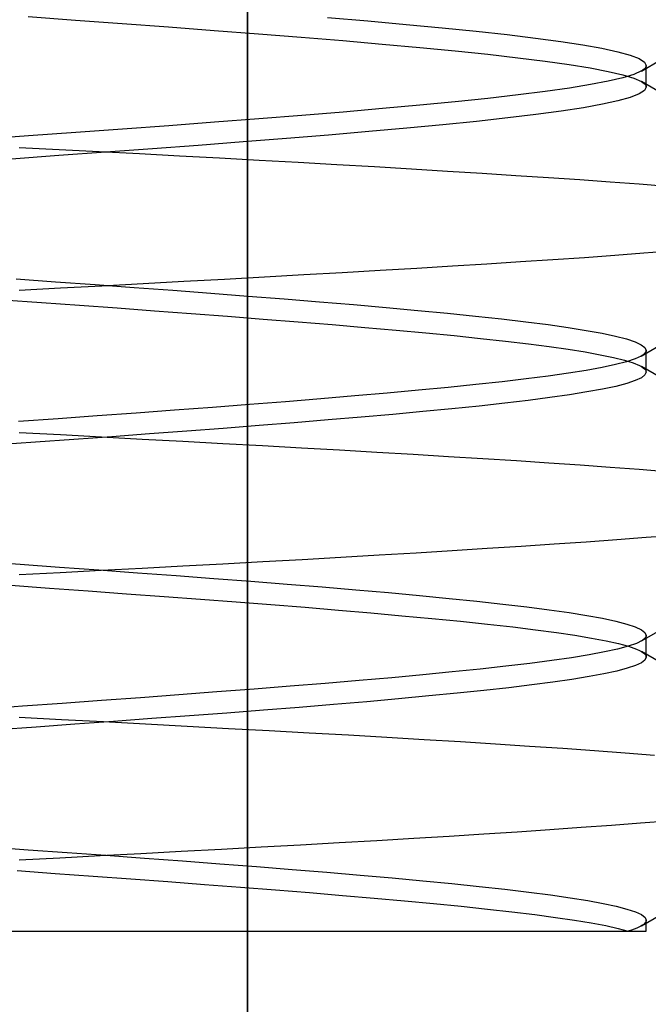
# Model space of a CAD drawing. Header units: millimetres. Extents: x 0 to 93, y -50 to 1.2.
# Tile 35 of 137: x 7.6 to 8.7, y -6.9 to -5.2. Entities that reach past the tile are written whole.
import ezdxf

# ---------------------------------------------------------------- set-up
doc = ezdxf.new("R2010")
doc.units = ezdxf.units.MM
doc.layers.add('MAIN-2', color=7, linetype='Continuous')

msp = doc.modelspace()

# ---------------------------------------------------------------- linework, layer by layer
at = {"layer": 'MAIN-2'}
for p, q in [((8.0005, -9), (8.0005, 0)), ((8.0005, 0), (8.0005, -9)), ((8.0005, -8), (8.0005, -0.8)), ((8.0005, -0.8), (8.0005, -8)), ((7.6157, -5.1952), (7.6986, -5.2012)), ((7.6157, -5.1952), (7.6986, -5.2012)), ((8.1409, -5.1968), (8.2116, -5.2028)), ((8.1409, -5.1968), (8.2116, -5.2028)), ((7.6986, -5.2012), (7.7809, -5.2073)), ((7.6986, -5.2012), (7.7809, -5.2073)), ((7.7809, -5.2073), (7.8621, -5.2133)), ((7.7809, -5.2073), (7.8621, -5.2133)), ((7.8621, -5.2133), (7.9418, -5.2193)), ((7.8621, -5.2133), (7.9418, -5.2193)), ((8.2116, -5.2028), (8.2788, -5.2088)), ((8.2116, -5.2028), (8.2788, -5.2088)), ((8.2788, -5.2088), (8.3422, -5.2148)), ((8.2788, -5.2088), (8.3422, -5.2148)), ((8.3422, -5.2148), (8.4014, -5.2208)), ((8.3422, -5.2148), (8.4014, -5.2208)), ((7.9418, -5.2193), (8.0195, -5.2253)), ((7.9418, -5.2193), (8.0195, -5.2253)), ((8.0195, -5.2253), (8.0949, -5.2313)), ((8.0195, -5.2253), (8.0949, -5.2313)), ((8.0949, -5.2313), (8.1675, -5.2373)), ((8.0949, -5.2313), (8.1675, -5.2373)), ((8.4014, -5.2208), (8.4559, -5.2268)), ((8.4014, -5.2208), (8.4559, -5.2268)), ((8.4559, -5.2268), (8.5055, -5.2328)), ((8.4559, -5.2268), (8.5055, -5.2328)), ((8.5055, -5.2328), (8.5499, -5.2388)), ((8.5055, -5.2328), (8.5499, -5.2388)), ((8.1675, -5.2373), (8.2369, -5.2433)), ((8.1675, -5.2373), (8.2369, -5.2433)), ((8.2369, -5.2433), (8.3027, -5.2493)), ((8.2369, -5.2433), (8.3027, -5.2493)), ((8.3027, -5.2493), (8.3646, -5.2553)), ((8.3027, -5.2493), (8.3646, -5.2553)), ((8.5499, -5.2388), (8.5888, -5.2448)), ((8.5499, -5.2388), (8.5888, -5.2448)), ((8.5888, -5.2448), (8.6222, -5.2508)), ((8.5888, -5.2448), (8.6222, -5.2508)), ((8.6222, -5.2508), (8.6499, -5.2568)), ((8.6222, -5.2508), (8.6499, -5.2568)), ((8.3646, -5.2553), (8.4221, -5.2613)), ((8.3646, -5.2553), (8.4221, -5.2613)), ((8.4221, -5.2613), (8.4748, -5.2673)), ((8.4221, -5.2613), (8.4748, -5.2673)), ((8.4748, -5.2673), (8.5225, -5.2733)), ((8.4748, -5.2673), (8.5225, -5.2733)), ((8.6499, -5.2568), (8.6717, -5.2628)), ((8.6499, -5.2568), (8.6717, -5.2628)), ((8.6717, -5.2628), (8.6874, -5.2688)), ((8.6717, -5.2628), (8.6874, -5.2688)), ((8.6874, -5.2688), (8.6969, -5.2749)), ((8.6874, -5.2688), (8.6969, -5.2749)), ((8.5225, -5.2733), (8.5648, -5.2793)), ((8.5225, -5.2733), (8.5648, -5.2793)), ((8.5648, -5.2793), (8.6018, -5.2853)), ((8.5648, -5.2793), (8.6018, -5.2853)), ((8.6018, -5.2853), (8.6331, -5.2913)), ((8.6018, -5.2853), (8.6331, -5.2913)), ((8.6915, -5.2907), (8.7251, -5.2711)), ((8.6915, -5.2907), (8.7251, -5.2711)), ((8.6978, -5.2857), (8.6961, -5.2874)), ((8.6978, -5.2857), (8.6961, -5.2874)), ((8.6969, -5.2749), (8.6999, -5.2809)), ((8.6969, -5.2749), (8.6999, -5.2809)), ((8.6989, -5.2841), (8.6978, -5.2857)), ((8.6989, -5.2841), (8.6978, -5.2857)), ((8.6997, -5.2825), (8.6989, -5.2841)), ((8.6997, -5.2825), (8.6989, -5.2841)), ((8.6999, -5.2809), (8.6997, -5.2825)), ((8.6999, -5.2809), (8.6997, -5.2825)), ((8.6999, -5.284), (8.6999, -5.2809)), ((8.6999, -5.284), (8.6999, -5.2809)), ((8.6999, -5.2871), (8.6999, -5.284)), ((8.6999, -5.2871), (8.6999, -5.284)), ((8.6331, -5.2913), (8.6586, -5.2973)), ((8.6331, -5.2913), (8.6586, -5.2973)), ((8.6586, -5.3026), (8.6333, -5.3086)), ((8.6586, -5.3026), (8.6333, -5.3086)), ((8.678, -5.2966), (8.6586, -5.3026)), ((8.678, -5.2966), (8.6586, -5.3026)), ((8.6586, -5.2973), (8.6782, -5.3033)), ((8.6586, -5.2973), (8.6782, -5.3033)), ((8.6914, -5.2906), (8.678, -5.2966)), ((8.6914, -5.2906), (8.678, -5.2966)), ((8.6782, -5.3033), (8.6916, -5.3093)), ((8.6782, -5.3033), (8.6916, -5.3093)), ((8.694, -5.289), (8.6914, -5.2906)), ((8.694, -5.289), (8.6914, -5.2906)), ((8.6961, -5.2874), (8.694, -5.289)), ((8.6961, -5.2874), (8.694, -5.289)), ((8.6999, -5.2903), (8.6999, -5.2871)), ((8.6999, -5.2903), (8.6999, -5.2871)), ((8.6999, -5.2935), (8.6999, -5.2903)), ((8.6999, -5.2935), (8.6999, -5.2903)), ((8.6999, -5.2967), (8.6999, -5.2935)), ((8.6999, -5.2967), (8.6999, -5.2935)), ((8.6999, -5.2999), (8.6999, -5.2967)), ((8.6999, -5.2999), (8.6999, -5.2967)), ((8.6999, -5.3031), (8.6999, -5.2999)), ((8.6999, -5.3031), (8.6999, -5.2999)), ((8.6999, -5.3062), (8.6999, -5.3031)), ((8.6999, -5.3062), (8.6999, -5.3031)), ((8.5653, -5.3206), (8.5228, -5.3266)), ((8.5653, -5.3206), (8.5228, -5.3266)), ((8.6021, -5.3146), (8.5653, -5.3206)), ((8.6021, -5.3146), (8.5653, -5.3206)), ((8.6333, -5.3086), (8.6021, -5.3146)), ((8.6333, -5.3086), (8.6021, -5.3146)), ((8.6916, -5.3093), (8.6941, -5.3109)), ((8.6916, -5.3093), (8.6941, -5.3109)), ((8.7252, -5.3288), (8.6917, -5.3093)), ((8.7252, -5.3288), (8.6917, -5.3093)), ((8.6941, -5.3109), (8.6962, -5.3125)), ((8.6941, -5.3109), (8.6962, -5.3125)), ((8.6962, -5.3125), (8.6979, -5.3142)), ((8.6962, -5.3125), (8.6979, -5.3142)), ((8.6999, -5.319), (8.6968, -5.325)), ((8.6999, -5.319), (8.6968, -5.325)), ((8.6979, -5.3142), (8.699, -5.3158)), ((8.6979, -5.3142), (8.699, -5.3158)), ((8.699, -5.3158), (8.6997, -5.3174)), ((8.699, -5.3158), (8.6997, -5.3174)), ((8.6997, -5.3174), (8.6999, -5.319)), ((8.6997, -5.3174), (8.6999, -5.319)), ((8.6999, -5.3094), (8.6999, -5.3062)), ((8.6999, -5.3094), (8.6999, -5.3062)), ((8.6999, -5.3126), (8.6999, -5.3094)), ((8.6999, -5.3126), (8.6999, -5.3094)), ((8.6999, -5.3158), (8.6999, -5.3126)), ((8.6999, -5.3158), (8.6999, -5.3126)), ((8.6999, -5.319), (8.6999, -5.3158)), ((8.6999, -5.319), (8.6999, -5.3158)), ((8.475, -5.3326), (8.4222, -5.3387)), ((8.475, -5.3326), (8.4222, -5.3387)), ((8.5228, -5.3266), (8.475, -5.3326)), ((8.5228, -5.3266), (8.475, -5.3326)), ((8.6719, -5.337), (8.6503, -5.343)), ((8.6719, -5.337), (8.6503, -5.343)), ((8.6874, -5.331), (8.6719, -5.337)), ((8.6874, -5.331), (8.6719, -5.337)), ((8.6968, -5.325), (8.6874, -5.331)), ((8.6968, -5.325), (8.6874, -5.331)), ((8.303, -5.3507), (8.2373, -5.3567)), ((8.303, -5.3507), (8.2373, -5.3567)), ((8.3647, -5.3447), (8.303, -5.3507)), ((8.3647, -5.3447), (8.303, -5.3507)), ((8.4222, -5.3387), (8.3647, -5.3447)), ((8.4222, -5.3387), (8.3647, -5.3447)), ((8.5897, -5.355), (8.5509, -5.361)), ((8.5897, -5.355), (8.5509, -5.361)), ((8.6229, -5.349), (8.5897, -5.355)), ((8.6229, -5.349), (8.5897, -5.355)), ((8.6503, -5.343), (8.6229, -5.349)), ((8.6503, -5.343), (8.6229, -5.349)), ((8.0955, -5.3687), (8.0202, -5.3747)), ((8.0955, -5.3687), (8.0202, -5.3747)), ((8.168, -5.3627), (8.0955, -5.3687)), ((8.168, -5.3627), (8.0955, -5.3687)), ((8.2373, -5.3567), (8.168, -5.3627)), ((8.2373, -5.3567), (8.168, -5.3627)), ((8.4569, -5.373), (8.4024, -5.379)), ((8.4569, -5.373), (8.4024, -5.379)), ((8.5065, -5.367), (8.4569, -5.373)), ((8.5065, -5.367), (8.4569, -5.373)), ((8.5509, -5.361), (8.5065, -5.367)), ((8.5509, -5.361), (8.5065, -5.367)), ((7.8626, -5.3867), (7.7814, -5.3927)), ((7.8626, -5.3867), (7.7814, -5.3927)), ((7.9424, -5.3807), (7.8626, -5.3867)), ((7.9424, -5.3807), (7.8626, -5.3867)), ((8.0202, -5.3747), (7.9424, -5.3807)), ((8.0202, -5.3747), (7.9424, -5.3807)), ((8.3433, -5.385), (8.2801, -5.391)), ((8.3433, -5.385), (8.2801, -5.391)), ((8.4024, -5.379), (8.3433, -5.385)), ((8.4024, -5.379), (8.3433, -5.385)), ((7.6162, -5.4047), (7.5333, -5.4107)), ((7.6162, -5.4047), (7.5333, -5.4107)), ((7.6991, -5.3987), (7.6162, -5.4047)), ((7.6991, -5.3987), (7.6162, -5.4047)), ((7.7814, -5.3927), (7.6991, -5.3987)), ((7.7814, -5.3927), (7.6991, -5.3987)), ((8.1426, -5.403), (8.0691, -5.4091)), ((8.1426, -5.403), (8.0691, -5.4091)), ((8.2131, -5.397), (8.1426, -5.403)), ((8.2131, -5.397), (8.1426, -5.403)), ((8.2801, -5.391), (8.2131, -5.397)), ((8.2801, -5.391), (8.2131, -5.397)), ((7.9142, -5.4211), (7.8339, -5.4271)), ((7.9142, -5.4211), (7.8339, -5.4271)), ((7.9928, -5.4151), (7.9142, -5.4211)), ((7.9928, -5.4151), (7.9142, -5.4211)), ((8.0691, -5.4091), (7.9928, -5.4151)), ((8.0691, -5.4091), (7.9928, -5.4151)), ((7.6696, -5.4391), (7.5866, -5.4451)), ((7.6696, -5.4391), (7.5866, -5.4451)), ((7.6701, -5.4288), (7.6, -5.4252)), ((7.6701, -5.4288), (7.6, -5.4252)), ((7.7522, -5.4331), (7.6696, -5.4391)), ((7.7522, -5.4331), (7.6696, -5.4391)), ((7.7404, -5.4325), (7.6701, -5.4288)), ((7.7404, -5.4325), (7.6701, -5.4288)), ((7.8108, -5.4362), (7.7404, -5.4325)), ((7.8108, -5.4362), (7.7404, -5.4325)), ((7.8339, -5.4271), (7.7522, -5.4331)), ((7.8339, -5.4271), (7.7522, -5.4331)), ((7.8811, -5.4399), (7.8108, -5.4362)), ((7.8811, -5.4399), (7.8108, -5.4362)), ((7.9512, -5.4437), (7.8811, -5.4399)), ((7.9512, -5.4437), (7.8811, -5.4399)), ((8.0208, -5.4475), (7.9512, -5.4437)), ((8.0208, -5.4475), (7.9512, -5.4437)), ((8.0895, -5.4513), (8.0208, -5.4475)), ((8.0895, -5.4513), (8.0208, -5.4475)), ((8.1572, -5.4552), (8.0895, -5.4513)), ((8.1572, -5.4552), (8.0895, -5.4513)), ((8.2235, -5.4591), (8.1572, -5.4552)), ((8.2235, -5.4591), (8.1572, -5.4552)), ((8.2882, -5.463), (8.2235, -5.4591)), ((8.2882, -5.463), (8.2235, -5.4591)), ((8.3511, -5.4669), (8.2882, -5.463)), ((8.3511, -5.4669), (8.2882, -5.463)), ((8.4121, -5.4707), (8.3511, -5.4669)), ((8.4121, -5.4707), (8.3511, -5.4669)), ((8.4712, -5.4745), (8.4121, -5.4707)), ((8.4712, -5.4745), (8.4121, -5.4707)), ((8.5283, -5.4782), (8.4712, -5.4745)), ((8.5283, -5.4782), (8.4712, -5.4745)), ((8.5835, -5.4819), (8.5283, -5.4782)), ((8.5835, -5.4819), (8.5283, -5.4782)), ((8.6366, -5.4857), (8.5835, -5.4819)), ((8.6366, -5.4857), (8.5835, -5.4819)), ((8.6874, -5.4894), (8.6366, -5.4857)), ((8.6874, -5.4894), (8.6366, -5.4857)), ((8.7359, -5.4932), (8.6874, -5.4894)), ((8.7359, -5.4932), (8.6874, -5.4894)), ((8.5914, -5.6177), (8.6446, -5.6138)), ((8.5914, -5.6177), (8.6446, -5.6138)), ((8.6446, -5.6138), (8.6955, -5.6099)), ((8.6446, -5.6138), (8.6955, -5.6099)), ((8.6955, -5.6099), (8.744, -5.606)), ((8.6955, -5.6099), (8.744, -5.606)), ((8.3598, -5.6326), (8.4204, -5.6289)), ((8.3598, -5.6326), (8.4204, -5.6289)), ((8.4204, -5.6289), (8.4791, -5.6252)), ((8.4204, -5.6289), (8.4791, -5.6252)), ((8.4791, -5.6252), (8.5361, -5.6215)), ((8.4791, -5.6252), (8.5361, -5.6215)), ((8.5361, -5.6215), (8.5914, -5.6177)), ((8.5361, -5.6215), (8.5914, -5.6177)), ((8.0301, -5.6518), (8.0991, -5.6479)), ((8.0301, -5.6518), (8.0991, -5.6479)), ((8.0991, -5.6479), (8.1668, -5.644)), ((8.0991, -5.6479), (8.1668, -5.644)), ((8.1668, -5.644), (8.2329, -5.6402)), ((8.1668, -5.644), (8.2329, -5.6402)), ((8.2329, -5.6402), (8.2973, -5.6364)), ((8.2329, -5.6402), (8.2973, -5.6364)), ((8.2973, -5.6364), (8.3598, -5.6326)), ((8.2973, -5.6364), (8.3598, -5.6326)), ((7.5947, -5.6555), (7.664, -5.6605)), ((7.5947, -5.6555), (7.664, -5.6605)), ((7.664, -5.6605), (7.7331, -5.6655)), ((7.664, -5.6605), (7.7331, -5.6655)), ((7.7331, -5.6655), (7.8016, -5.6705)), ((7.7331, -5.6655), (7.8016, -5.6705)), ((7.7451, -5.6674), (7.8173, -5.6636)), ((7.7451, -5.6674), (7.8173, -5.6636)), ((7.8173, -5.6636), (7.8889, -5.6597)), ((7.8173, -5.6636), (7.8889, -5.6597)), ((7.8889, -5.6597), (7.96, -5.6557)), ((7.8889, -5.6597), (7.96, -5.6557)), ((7.96, -5.6557), (8.0301, -5.6518)), ((7.96, -5.6557), (8.0301, -5.6518)), ((7.6, -5.6751), (7.6727, -5.6713)), ((7.6, -5.6751), (7.6727, -5.6713)), ((7.6727, -5.6713), (7.7451, -5.6674)), ((7.6727, -5.6713), (7.7451, -5.6674)), ((7.8016, -5.6705), (7.8693, -5.6755)), ((7.8016, -5.6705), (7.8693, -5.6755)), ((7.8693, -5.6755), (7.9359, -5.6806)), ((7.8693, -5.6755), (7.9359, -5.6806)), ((7.9359, -5.6806), (8.0012, -5.6856)), ((7.9359, -5.6806), (8.0012, -5.6856)), ((7.572, -5.692), (7.639, -5.6969)), ((7.572, -5.692), (7.639, -5.6969)), ((7.639, -5.6969), (7.7057, -5.7017)), ((7.639, -5.6969), (7.7057, -5.7017)), ((8.0012, -5.6856), (8.0649, -5.6906)), ((8.0012, -5.6856), (8.0649, -5.6906)), ((8.0649, -5.6906), (8.1268, -5.6956)), ((8.0649, -5.6906), (8.1268, -5.6956)), ((8.1268, -5.6956), (8.1866, -5.7006)), ((8.1268, -5.6956), (8.1866, -5.7006)), ((8.1866, -5.7006), (8.244, -5.7056)), ((8.1866, -5.7006), (8.244, -5.7056)), ((7.7057, -5.7017), (7.7718, -5.7065)), ((7.7057, -5.7017), (7.7718, -5.7065)), ((7.7718, -5.7065), (7.8372, -5.7113)), ((7.7718, -5.7065), (7.8372, -5.7113)), ((7.8372, -5.7113), (7.9018, -5.7162)), ((7.8372, -5.7113), (7.9018, -5.7162)), ((7.9018, -5.7162), (7.9654, -5.721)), ((7.9018, -5.7162), (7.9654, -5.721)), ((8.244, -5.7056), (8.299, -5.7107)), ((8.244, -5.7056), (8.299, -5.7107)), ((8.299, -5.7107), (8.3511, -5.7157)), ((8.299, -5.7107), (8.3511, -5.7157)), ((8.3511, -5.7157), (8.4002, -5.7207)), ((8.3511, -5.7157), (8.4002, -5.7207)), ((7.9654, -5.721), (8.0281, -5.7259)), ((7.9654, -5.721), (8.0281, -5.7259)), ((8.0281, -5.7259), (8.0895, -5.7308)), ((8.0281, -5.7259), (8.0895, -5.7308)), ((8.0895, -5.7308), (8.1492, -5.7356)), ((8.0895, -5.7308), (8.1492, -5.7356)), ((8.1492, -5.7356), (8.2065, -5.7405)), ((8.1492, -5.7356), (8.2065, -5.7405)), ((8.4002, -5.7207), (8.4461, -5.7257)), ((8.4002, -5.7207), (8.4461, -5.7257)), ((8.4461, -5.7257), (8.4886, -5.7307)), ((8.4461, -5.7257), (8.4886, -5.7307)), ((8.4886, -5.7307), (8.5277, -5.7357)), ((8.4886, -5.7307), (8.5277, -5.7357)), ((8.5277, -5.7357), (8.563, -5.7408)), ((8.5277, -5.7357), (8.563, -5.7408)), ((8.2065, -5.7405), (8.2612, -5.7453)), ((8.2065, -5.7405), (8.2612, -5.7453)), ((8.2612, -5.7453), (8.3133, -5.7502)), ((8.2612, -5.7453), (8.3133, -5.7502)), ((8.3133, -5.7502), (8.3628, -5.755)), ((8.3133, -5.7502), (8.3628, -5.755)), ((8.563, -5.7408), (8.5946, -5.7458)), ((8.563, -5.7408), (8.5946, -5.7458)), ((8.5946, -5.7458), (8.6223, -5.7508)), ((8.5946, -5.7458), (8.6223, -5.7508)), ((8.6223, -5.7508), (8.6459, -5.7558)), ((8.6223, -5.7508), (8.6459, -5.7558)), ((8.3628, -5.755), (8.4094, -5.7599)), ((8.3628, -5.755), (8.4094, -5.7599)), ((8.4094, -5.7599), (8.4529, -5.7647)), ((8.4094, -5.7599), (8.4529, -5.7647)), ((8.4529, -5.7647), (8.4931, -5.7695)), ((8.4529, -5.7647), (8.4931, -5.7695)), ((8.4931, -5.7695), (8.5297, -5.7742)), ((8.4931, -5.7695), (8.5297, -5.7742)), ((8.6459, -5.7558), (8.6653, -5.7608)), ((8.6459, -5.7558), (8.6653, -5.7608)), ((8.6653, -5.7608), (8.6804, -5.7658)), ((8.6653, -5.7608), (8.6804, -5.7658)), ((8.6804, -5.7658), (8.6912, -5.7709)), ((8.6804, -5.7658), (8.6912, -5.7709)), ((8.5297, -5.7742), (8.5628, -5.7789)), ((8.5297, -5.7742), (8.5628, -5.7789)), ((8.5628, -5.7789), (8.5927, -5.7836)), ((8.5628, -5.7789), (8.5927, -5.7836)), ((8.5927, -5.7836), (8.6193, -5.7884)), ((8.5927, -5.7836), (8.6193, -5.7884)), ((8.6912, -5.7709), (8.6976, -5.7759)), ((8.6912, -5.7709), (8.6976, -5.7759)), ((8.6912, -5.7909), (8.7247, -5.7714)), ((8.6912, -5.7909), (8.7247, -5.7714)), ((8.6959, -5.7876), (8.6938, -5.7893)), ((8.6959, -5.7876), (8.6938, -5.7893)), ((8.6976, -5.7859), (8.6959, -5.7876)), ((8.6976, -5.7859), (8.6959, -5.7876)), ((8.6976, -5.7759), (8.6998, -5.7809)), ((8.6976, -5.7759), (8.6998, -5.7809)), ((8.6988, -5.7842), (8.6976, -5.7859)), ((8.6988, -5.7842), (8.6976, -5.7859)), ((8.6995, -5.7826), (8.6988, -5.7842)), ((8.6995, -5.7826), (8.6988, -5.7842)), ((8.6998, -5.7809), (8.6995, -5.7826)), ((8.6998, -5.7809), (8.6995, -5.7826)), ((8.6998, -5.7841), (8.6998, -5.7809)), ((8.6998, -5.7841), (8.6998, -5.7809)), ((8.6998, -5.7873), (8.6998, -5.7841)), ((8.6998, -5.7873), (8.6998, -5.7841)), ((8.6998, -5.7905), (8.6998, -5.7873)), ((8.6998, -5.7905), (8.6998, -5.7873)), ((8.6193, -5.7884), (8.6423, -5.7932)), ((8.6193, -5.7884), (8.6423, -5.7932)), ((8.6423, -5.7932), (8.6616, -5.798)), ((8.6423, -5.7932), (8.6616, -5.798)), ((8.6652, -5.8009), (8.6458, -5.8059)), ((8.6652, -5.8009), (8.6458, -5.8059)), ((8.6616, -5.798), (8.6769, -5.8027)), ((8.6616, -5.798), (8.6769, -5.8027)), ((8.6803, -5.7959), (8.6652, -5.8009)), ((8.6803, -5.7959), (8.6652, -5.8009)), ((8.6769, -5.8027), (8.6882, -5.8075)), ((8.6769, -5.8027), (8.6882, -5.8075)), ((8.6911, -5.7909), (8.6803, -5.7959)), ((8.6911, -5.7909), (8.6803, -5.7959)), ((8.6938, -5.7893), (8.6911, -5.7909)), ((8.6938, -5.7893), (8.6911, -5.7909)), ((8.6998, -5.7936), (8.6998, -5.7905)), ((8.6998, -5.7936), (8.6998, -5.7905)), ((8.6998, -5.7968), (8.6998, -5.7936)), ((8.6998, -5.7968), (8.6998, -5.7936)), ((8.6998, -5.8), (8.6998, -5.7968)), ((8.6998, -5.8), (8.6998, -5.7968)), ((8.6998, -5.8032), (8.6998, -5.8)), ((8.6998, -5.8032), (8.6998, -5.8)), ((8.6998, -5.8064), (8.6998, -5.8032)), ((8.6998, -5.8064), (8.6998, -5.8032)), ((8.5633, -5.8209), (8.5281, -5.8259)), ((8.5633, -5.8209), (8.5281, -5.8259)), ((8.5947, -5.8159), (8.5633, -5.8209)), ((8.5947, -5.8159), (8.5633, -5.8209)), ((8.6223, -5.8109), (8.5947, -5.8159)), ((8.6223, -5.8109), (8.5947, -5.8159)), ((8.6458, -5.8059), (8.6223, -5.8109)), ((8.6458, -5.8059), (8.6223, -5.8109)), ((8.6882, -5.8075), (8.6917, -5.8094)), ((8.6882, -5.8075), (8.6917, -5.8094)), ((8.7249, -5.8287), (8.6914, -5.8092)), ((8.7249, -5.8287), (8.6914, -5.8092)), ((8.6917, -5.8094), (8.6946, -5.8113)), ((8.6917, -5.8094), (8.6946, -5.8113)), ((8.6946, -5.8113), (8.6968, -5.8132)), ((8.6946, -5.8113), (8.6968, -5.8132)), ((8.6968, -5.8132), (8.6984, -5.8151)), ((8.6968, -5.8132), (8.6984, -5.8151)), ((8.6997, -5.819), (8.6977, -5.824)), ((8.6997, -5.819), (8.6977, -5.824)), ((8.6984, -5.8151), (8.6994, -5.8171)), ((8.6984, -5.8151), (8.6994, -5.8171)), ((8.6994, -5.8171), (8.6997, -5.819)), ((8.6994, -5.8171), (8.6997, -5.819)), ((8.6998, -5.8096), (8.6998, -5.8064)), ((8.6998, -5.8096), (8.6998, -5.8064)), ((8.6998, -5.8127), (8.6998, -5.8096)), ((8.6998, -5.8127), (8.6998, -5.8096)), ((8.6998, -5.8159), (8.6998, -5.8127)), ((8.6998, -5.8159), (8.6998, -5.8127)), ((8.6998, -5.8191), (8.6998, -5.8159)), ((8.6998, -5.8191), (8.6998, -5.8159)), ((8.4469, -5.8359), (8.4012, -5.8409)), ((8.4469, -5.8359), (8.4012, -5.8409)), ((8.4893, -5.8309), (8.4469, -5.8359)), ((8.4893, -5.8309), (8.4469, -5.8359)), ((8.5281, -5.8259), (8.4893, -5.8309)), ((8.5281, -5.8259), (8.4893, -5.8309)), ((8.6657, -5.839), (8.6465, -5.844)), ((8.6657, -5.839), (8.6465, -5.844)), ((8.6807, -5.834), (8.6657, -5.839)), ((8.6807, -5.834), (8.6657, -5.839)), ((8.6913, -5.8289), (8.6807, -5.834)), ((8.6913, -5.8289), (8.6807, -5.834)), ((8.6977, -5.824), (8.6913, -5.8289)), ((8.6977, -5.824), (8.6913, -5.8289)), ((8.2457, -5.8559), (8.1885, -5.8609)), ((8.2457, -5.8559), (8.1885, -5.8609)), ((8.3004, -5.8509), (8.2457, -5.8559)), ((8.3004, -5.8509), (8.2457, -5.8559)), ((8.3523, -5.8459), (8.3004, -5.8509)), ((8.3523, -5.8459), (8.3004, -5.8509)), ((8.4012, -5.8409), (8.3523, -5.8459)), ((8.4012, -5.8409), (8.3523, -5.8459)), ((8.5958, -5.8539), (8.565, -5.8588)), ((8.5958, -5.8539), (8.565, -5.8588)), ((8.623, -5.849), (8.5958, -5.8539)), ((8.623, -5.849), (8.5958, -5.8539)), ((8.6465, -5.844), (8.623, -5.849)), ((8.6465, -5.844), (8.623, -5.849)), ((8.0674, -5.8709), (8.004, -5.8759)), ((8.0674, -5.8709), (8.004, -5.8759)), ((8.129, -5.8659), (8.0674, -5.8709)), ((8.129, -5.8659), (8.0674, -5.8709)), ((8.1885, -5.8609), (8.129, -5.8659)), ((8.1885, -5.8609), (8.129, -5.8659)), ((8.4516, -5.8736), (8.4067, -5.8786)), ((8.4516, -5.8736), (8.4067, -5.8786)), ((8.4929, -5.8686), (8.4516, -5.8736)), ((8.4929, -5.8686), (8.4516, -5.8736)), ((8.5307, -5.8637), (8.4929, -5.8686)), ((8.5307, -5.8637), (8.4929, -5.8686)), ((8.565, -5.8588), (8.5307, -5.8637)), ((8.565, -5.8588), (8.5307, -5.8637)), ((7.8052, -5.8909), (7.737, -5.8959)), ((7.8052, -5.8909), (7.737, -5.8959)), ((7.8727, -5.8859), (7.8052, -5.8909)), ((7.8727, -5.8859), (7.8052, -5.8909)), ((7.9391, -5.8809), (7.8727, -5.8859)), ((7.9391, -5.8809), (7.8727, -5.8859)), ((8.004, -5.8759), (7.9391, -5.8809)), ((8.004, -5.8759), (7.9391, -5.8809)), ((8.3082, -5.8884), (8.2552, -5.8933)), ((8.3082, -5.8884), (8.2552, -5.8933)), ((8.3588, -5.8835), (8.3082, -5.8884)), ((8.3588, -5.8835), (8.3082, -5.8884)), ((8.4067, -5.8786), (8.3588, -5.8835)), ((8.4067, -5.8786), (8.3588, -5.8835)), ((7.6682, -5.9009), (7.5991, -5.9059)), ((7.6682, -5.9009), (7.5991, -5.9059)), ((7.737, -5.8959), (7.6682, -5.9009)), ((7.737, -5.8959), (7.6682, -5.9009)), ((8.0824, -5.9079), (8.021, -5.9128)), ((8.0824, -5.9079), (8.021, -5.9128)), ((8.1422, -5.903), (8.0824, -5.9079)), ((8.1422, -5.903), (8.0824, -5.9079)), ((8.1998, -5.8981), (8.1422, -5.903)), ((8.1998, -5.8981), (8.1422, -5.903)), ((8.2552, -5.8933), (8.1998, -5.8981)), ((8.2552, -5.8933), (8.1998, -5.8981)), ((7.6, -5.9249), (7.6722, -5.9287)), ((7.6, -5.9249), (7.6722, -5.9287)), ((7.8939, -5.9226), (7.8288, -5.9274)), ((7.8939, -5.9226), (7.8288, -5.9274)), ((7.958, -5.9177), (7.8939, -5.9226)), ((7.958, -5.9177), (7.8939, -5.9226)), ((8.021, -5.9128), (7.958, -5.9177)), ((8.021, -5.9128), (7.958, -5.9177)), ((7.6287, -5.9419), (7.5611, -5.9468)), ((7.6287, -5.9419), (7.5611, -5.9468)), ((7.696, -5.9371), (7.6287, -5.9419)), ((7.696, -5.9371), (7.6287, -5.9419)), ((7.6722, -5.9287), (7.7442, -5.9325)), ((7.6722, -5.9287), (7.7442, -5.9325)), ((7.7628, -5.9323), (7.696, -5.9371)), ((7.7628, -5.9323), (7.696, -5.9371)), ((7.7442, -5.9325), (7.8158, -5.9364)), ((7.7442, -5.9325), (7.8158, -5.9364)), ((7.8288, -5.9274), (7.7628, -5.9323)), ((7.8288, -5.9274), (7.7628, -5.9323)), ((7.8158, -5.9364), (7.887, -5.9402)), ((7.8158, -5.9364), (7.887, -5.9402)), ((7.887, -5.9402), (7.9574, -5.9441)), ((7.887, -5.9402), (7.9574, -5.9441)), ((7.9574, -5.9441), (8.0269, -5.948)), ((7.9574, -5.9441), (8.0269, -5.948)), ((8.0269, -5.948), (8.0951, -5.9518)), ((8.0269, -5.948), (8.0951, -5.9518)), ((8.0951, -5.9518), (8.162, -5.9556)), ((8.0951, -5.9518), (8.162, -5.9556)), ((8.162, -5.9556), (8.2273, -5.9594)), ((8.162, -5.9556), (8.2273, -5.9594)), ((8.2273, -5.9594), (8.2911, -5.9632)), ((8.2273, -5.9594), (8.2911, -5.9632)), ((8.2911, -5.9632), (8.3532, -5.9669)), ((8.2911, -5.9632), (8.3532, -5.9669)), ((8.3532, -5.9669), (8.4135, -5.9706)), ((8.3532, -5.9669), (8.4135, -5.9706)), ((8.4135, -5.9706), (8.4721, -5.9743)), ((8.4135, -5.9706), (8.4721, -5.9743)), ((8.4721, -5.9743), (8.5289, -5.978)), ((8.4721, -5.9743), (8.5289, -5.978)), ((8.5289, -5.978), (8.5838, -5.9818)), ((8.5289, -5.978), (8.5838, -5.9818)), ((8.5838, -5.9818), (8.6367, -5.9856)), ((8.5838, -5.9818), (8.6367, -5.9856)), ((8.6367, -5.9856), (8.6874, -5.9895)), ((8.6367, -5.9856), (8.6874, -5.9895)), ((8.6874, -5.9895), (8.7357, -5.9934)), ((8.6874, -5.9895), (8.7357, -5.9934)), ((8.6481, -6.1134), (8.5944, -6.1173)), ((8.6481, -6.1134), (8.5944, -6.1173)), ((8.6996, -6.1095), (8.6481, -6.1134)), ((8.6996, -6.1095), (8.6481, -6.1134)), ((8.7486, -6.1056), (8.6996, -6.1095)), ((8.7486, -6.1056), (8.6996, -6.1095)), ((8.3596, -6.1326), (8.2963, -6.1365)), ((8.3596, -6.1326), (8.2963, -6.1365)), ((8.4211, -6.1288), (8.3596, -6.1326)), ((8.4211, -6.1288), (8.3596, -6.1326)), ((8.4807, -6.125), (8.4211, -6.1288)), ((8.4807, -6.125), (8.4211, -6.1288)), ((8.5385, -6.1212), (8.4807, -6.125)), ((8.5385, -6.1212), (8.4807, -6.125)), ((8.5944, -6.1173), (8.5385, -6.1212)), ((8.5944, -6.1173), (8.5385, -6.1212)), ((8.0964, -6.1482), (8.0274, -6.1521)), ((8.0964, -6.1482), (8.0274, -6.1521)), ((8.1644, -6.1443), (8.0964, -6.1482)), ((8.1644, -6.1443), (8.0964, -6.1482)), ((8.2312, -6.1404), (8.1644, -6.1443)), ((8.2312, -6.1404), (8.1644, -6.1443)), ((8.2963, -6.1365), (8.2312, -6.1404)), ((8.2963, -6.1365), (8.2312, -6.1404)), ((7.5328, -6.151), (7.6018, -6.156)), ((7.5328, -6.151), (7.6018, -6.156)), ((7.6018, -6.156), (7.6709, -6.161)), ((7.6018, -6.156), (7.6709, -6.161)), ((7.6709, -6.161), (7.7396, -6.166)), ((7.6709, -6.161), (7.7396, -6.166)), ((7.7439, -6.1673), (7.672, -6.1711)), ((7.7439, -6.1673), (7.672, -6.1711)), ((7.7396, -6.166), (7.8078, -6.171)), ((7.7396, -6.166), (7.8078, -6.171)), ((7.8156, -6.1635), (7.7439, -6.1673)), ((7.8156, -6.1635), (7.7439, -6.1673)), ((7.8868, -6.1597), (7.8156, -6.1635)), ((7.8868, -6.1597), (7.8156, -6.1635)), ((7.9575, -6.1559), (7.8868, -6.1597)), ((7.9575, -6.1559), (7.8868, -6.1597)), ((8.0274, -6.1521), (7.9575, -6.1559)), ((8.0274, -6.1521), (7.9575, -6.1559)), ((7.672, -6.1711), (7.6, -6.1748)), ((7.672, -6.1711), (7.6, -6.1748)), ((7.8078, -6.171), (7.8752, -6.176)), ((7.8078, -6.171), (7.8752, -6.176)), ((7.8752, -6.176), (7.9414, -6.181)), ((7.8752, -6.176), (7.9414, -6.181)), ((7.9414, -6.181), (8.0064, -6.186)), ((7.9414, -6.181), (8.0064, -6.186)), ((7.5853, -6.1929), (7.6533, -6.1979)), ((7.5853, -6.1929), (7.6533, -6.1979)), ((7.6533, -6.1979), (7.7213, -6.2029)), ((7.6533, -6.1979), (7.7213, -6.2029)), ((8.0064, -6.186), (8.0698, -6.191)), ((8.0064, -6.186), (8.0698, -6.191)), ((8.0698, -6.191), (8.1313, -6.196)), ((8.0698, -6.191), (8.1313, -6.196)), ((8.1313, -6.196), (8.1907, -6.201)), ((8.1313, -6.196), (8.1907, -6.201)), ((8.1907, -6.201), (8.2478, -6.206)), ((8.1907, -6.201), (8.2478, -6.206)), ((7.7213, -6.2029), (7.7885, -6.2078)), ((7.7213, -6.2029), (7.7885, -6.2078)), ((7.7885, -6.2078), (7.8543, -6.2127)), ((7.7885, -6.2078), (7.8543, -6.2127)), ((7.8543, -6.2127), (7.9183, -6.2174)), ((7.8543, -6.2127), (7.9183, -6.2174)), ((7.9183, -6.2174), (7.9806, -6.2221)), ((7.9183, -6.2174), (7.9806, -6.2221)), ((8.2478, -6.206), (8.3023, -6.211)), ((8.2478, -6.206), (8.3023, -6.211)), ((8.3023, -6.211), (8.354, -6.216)), ((8.3023, -6.211), (8.354, -6.216)), ((8.354, -6.216), (8.4028, -6.221)), ((8.354, -6.216), (8.4028, -6.221)), ((7.9806, -6.2221), (8.0417, -6.2269)), ((7.9806, -6.2221), (8.0417, -6.2269)), ((8.0417, -6.2269), (8.1015, -6.2317)), ((8.0417, -6.2269), (8.1015, -6.2317)), ((8.1015, -6.2317), (8.1599, -6.2365)), ((8.1015, -6.2317), (8.1599, -6.2365)), ((8.1599, -6.2365), (8.2166, -6.2414)), ((8.1599, -6.2365), (8.2166, -6.2414)), ((8.4028, -6.221), (8.4483, -6.226)), ((8.4028, -6.221), (8.4483, -6.226)), ((8.4483, -6.226), (8.4906, -6.231)), ((8.4483, -6.226), (8.4906, -6.231)), ((8.4906, -6.231), (8.5294, -6.236)), ((8.4906, -6.231), (8.5294, -6.236)), ((8.5294, -6.236), (8.5645, -6.241)), ((8.5294, -6.236), (8.5645, -6.241)), ((8.2166, -6.2414), (8.2714, -6.2464)), ((8.2166, -6.2414), (8.2714, -6.2464)), ((8.2714, -6.2464), (8.3241, -6.2513)), ((8.2714, -6.2464), (8.3241, -6.2513)), ((8.3241, -6.2513), (8.3742, -6.2562)), ((8.3241, -6.2513), (8.3742, -6.2562)), ((8.5645, -6.241), (8.5959, -6.246)), ((8.5645, -6.241), (8.5959, -6.246)), ((8.5959, -6.246), (8.6232, -6.251)), ((8.5959, -6.246), (8.6232, -6.251)), ((8.6232, -6.251), (8.6465, -6.256)), ((8.6232, -6.251), (8.6465, -6.256)), ((8.3742, -6.2562), (8.4215, -6.2611)), ((8.3742, -6.2562), (8.4215, -6.2611)), ((8.4215, -6.2611), (8.4656, -6.2661)), ((8.4215, -6.2611), (8.4656, -6.2661)), ((8.4656, -6.2661), (8.5059, -6.271)), ((8.4656, -6.2661), (8.5059, -6.271)), ((8.5059, -6.271), (8.5424, -6.2759)), ((8.5059, -6.271), (8.5424, -6.2759)), ((8.6465, -6.256), (8.6656, -6.261)), ((8.6465, -6.256), (8.6656, -6.261)), ((8.6656, -6.261), (8.6806, -6.266)), ((8.6656, -6.261), (8.6806, -6.266)), ((8.6806, -6.266), (8.6913, -6.271)), ((8.6806, -6.266), (8.6913, -6.271)), ((8.6913, -6.271), (8.6977, -6.276)), ((8.6913, -6.271), (8.6977, -6.276)), ((8.6917, -6.2907), (8.7253, -6.2711)), ((8.6917, -6.2907), (8.7253, -6.2711)), ((8.5424, -6.2759), (8.5749, -6.2808)), ((8.5424, -6.2759), (8.5749, -6.2808)), ((8.5749, -6.2808), (8.6039, -6.2856)), ((8.5749, -6.2808), (8.6039, -6.2856)), ((8.6039, -6.2856), (8.6293, -6.2905)), ((8.6039, -6.2856), (8.6293, -6.2905)), ((8.6985, -6.2849), (8.6928, -6.29)), ((8.6985, -6.2849), (8.6928, -6.29)), ((8.6977, -6.276), (8.6999, -6.2809)), ((8.6977, -6.276), (8.6999, -6.2809)), ((8.6989, -6.2843), (8.6985, -6.2849)), ((8.6989, -6.2843), (8.6985, -6.2849)), ((8.6993, -6.2836), (8.6989, -6.2843)), ((8.6993, -6.2836), (8.6989, -6.2843)), ((8.6995, -6.2829), (8.6993, -6.2836)), ((8.6995, -6.2829), (8.6993, -6.2836)), ((8.6997, -6.2823), (8.6995, -6.2829)), ((8.6997, -6.2823), (8.6995, -6.2829)), ((8.6998, -6.2816), (8.6997, -6.2823)), ((8.6998, -6.2816), (8.6997, -6.2823)), ((8.6999, -6.2809), (8.6998, -6.2816)), ((8.6999, -6.2809), (8.6998, -6.2816)), ((8.6999, -6.2842), (8.6999, -6.281)), ((8.6999, -6.2842), (8.6999, -6.281)), ((8.6999, -6.2873), (8.6999, -6.2842)), ((8.6999, -6.2873), (8.6999, -6.2842)), ((8.6999, -6.2905), (8.6999, -6.2873)), ((8.6999, -6.2905), (8.6999, -6.2873)), ((8.6495, -6.305), (8.6267, -6.31)), ((8.6495, -6.305), (8.6267, -6.31)), ((8.6293, -6.2905), (8.651, -6.2953)), ((8.6293, -6.2905), (8.651, -6.2953)), ((8.6682, -6.3), (8.6495, -6.305)), ((8.6682, -6.3), (8.6495, -6.305)), ((8.651, -6.2953), (8.6688, -6.3001)), ((8.651, -6.2953), (8.6688, -6.3001)), ((8.6827, -6.295), (8.6682, -6.3)), ((8.6827, -6.295), (8.6682, -6.3)), ((8.6688, -6.3001), (8.6826, -6.3049)), ((8.6688, -6.3001), (8.6826, -6.3049)), ((8.6826, -6.3049), (8.688, -6.3073)), ((8.6826, -6.3049), (8.688, -6.3073)), ((8.6928, -6.29), (8.6827, -6.295)), ((8.6928, -6.29), (8.6827, -6.295)), ((8.6999, -6.2937), (8.6999, -6.2905)), ((8.6999, -6.2937), (8.6999, -6.2905)), ((8.6999, -6.2969), (8.6999, -6.2937)), ((8.6999, -6.2969), (8.6999, -6.2937)), ((8.6999, -6.3001), (8.6999, -6.2969)), ((8.6999, -6.3001), (8.6999, -6.2969)), ((8.6999, -6.3033), (8.6999, -6.3001)), ((8.6999, -6.3033), (8.6999, -6.3001)), ((8.6999, -6.3065), (8.6999, -6.3033)), ((8.6999, -6.3065), (8.6999, -6.3033)), ((8.5689, -6.3201), (8.5342, -6.3251)), ((8.5689, -6.3201), (8.5342, -6.3251)), ((8.5997, -6.3151), (8.5689, -6.3201)), ((8.5997, -6.3151), (8.5689, -6.3201)), ((8.6267, -6.31), (8.5997, -6.3151)), ((8.6267, -6.31), (8.5997, -6.3151)), ((8.688, -6.3073), (8.6923, -6.3097)), ((8.688, -6.3073), (8.6923, -6.3097)), ((8.7249, -6.3286), (8.6913, -6.3091)), ((8.7249, -6.3286), (8.6913, -6.3091)), ((8.6923, -6.3097), (8.6957, -6.3121)), ((8.6923, -6.3097), (8.6957, -6.3121)), ((8.6957, -6.3121), (8.6981, -6.3145)), ((8.6957, -6.3121), (8.6981, -6.3145)), ((8.6999, -6.3194), (8.6977, -6.3243)), ((8.6999, -6.3194), (8.6977, -6.3243)), ((8.6981, -6.3145), (8.6995, -6.3169)), ((8.6981, -6.3145), (8.6995, -6.3169)), ((8.6995, -6.3169), (8.6999, -6.3194)), ((8.6995, -6.3169), (8.6999, -6.3194)), ((8.6999, -6.3096), (8.6999, -6.3065)), ((8.6999, -6.3096), (8.6999, -6.3065)), ((8.6999, -6.3128), (8.6999, -6.3096)), ((8.6999, -6.3128), (8.6999, -6.3096)), ((8.6999, -6.316), (8.6999, -6.3128)), ((8.6999, -6.316), (8.6999, -6.3128)), ((8.6999, -6.3191), (8.6999, -6.316)), ((8.6999, -6.3191), (8.6999, -6.316)), ((8.4083, -6.3402), (8.3597, -6.3452)), ((8.4083, -6.3402), (8.3597, -6.3452)), ((8.4538, -6.3352), (8.4083, -6.3402)), ((8.4538, -6.3352), (8.4083, -6.3402)), ((8.4958, -6.3301), (8.4538, -6.3352)), ((8.4958, -6.3301), (8.4538, -6.3352)), ((8.5342, -6.3251), (8.4958, -6.3301)), ((8.5342, -6.3251), (8.4958, -6.3301)), ((8.6666, -6.3387), (8.6482, -6.3435)), ((8.6666, -6.3387), (8.6482, -6.3435)), ((8.681, -6.3339), (8.6666, -6.3387)), ((8.681, -6.3339), (8.6666, -6.3387)), ((8.6914, -6.3291), (8.681, -6.3339)), ((8.6914, -6.3291), (8.681, -6.3339)), ((8.6977, -6.3243), (8.6914, -6.3291)), ((8.6977, -6.3243), (8.6914, -6.3291)), ((8.2535, -6.3552), (8.1964, -6.3603)), ((8.2535, -6.3552), (8.1964, -6.3603)), ((8.3079, -6.3502), (8.2535, -6.3552)), ((8.3079, -6.3502), (8.2535, -6.3552)), ((8.3597, -6.3452), (8.3079, -6.3502)), ((8.3597, -6.3452), (8.3079, -6.3502)), ((8.5995, -6.3532), (8.5695, -6.3582)), ((8.5995, -6.3532), (8.5695, -6.3582)), ((8.6257, -6.3483), (8.5995, -6.3532)), ((8.6257, -6.3483), (8.5995, -6.3532)), ((8.6482, -6.3435), (8.6257, -6.3483)), ((8.6482, -6.3435), (8.6257, -6.3483)), ((8.0754, -6.3703), (8.012, -6.3753)), ((8.0754, -6.3703), (8.012, -6.3753)), ((8.137, -6.3653), (8.0754, -6.3703)), ((8.137, -6.3653), (8.0754, -6.3703)), ((8.1964, -6.3603), (8.137, -6.3653)), ((8.1964, -6.3603), (8.137, -6.3653)), ((8.4587, -6.3729), (8.415, -6.3777)), ((8.4587, -6.3729), (8.415, -6.3777)), ((8.4991, -6.368), (8.4587, -6.3729)), ((8.4991, -6.368), (8.4587, -6.3729)), ((8.536, -6.3631), (8.4991, -6.368)), ((8.536, -6.3631), (8.4991, -6.368)), ((8.5695, -6.3582), (8.536, -6.3631)), ((8.5695, -6.3582), (8.536, -6.3631)), ((7.8127, -6.3904), (7.7442, -6.3954)), ((7.8127, -6.3904), (7.7442, -6.3954)), ((7.8803, -6.3854), (7.8127, -6.3904)), ((7.8803, -6.3854), (7.8127, -6.3904)), ((7.9469, -6.3803), (7.8803, -6.3854)), ((7.9469, -6.3803), (7.8803, -6.3854)), ((8.012, -6.3753), (7.9469, -6.3803)), ((8.012, -6.3753), (7.9469, -6.3803)), ((8.2654, -6.3923), (8.2097, -6.3973)), ((8.2654, -6.3923), (8.2097, -6.3973)), ((8.3183, -6.3873), (8.2654, -6.3923)), ((8.3183, -6.3873), (8.2654, -6.3923)), ((8.3682, -6.3825), (8.3183, -6.3873)), ((8.3682, -6.3825), (8.3183, -6.3873)), ((8.415, -6.3777), (8.3682, -6.3825)), ((8.415, -6.3777), (8.3682, -6.3825)), ((7.6058, -6.4054), (7.5365, -6.4105)), ((7.6058, -6.4054), (7.5365, -6.4105)), ((7.6752, -6.4004), (7.6058, -6.4054)), ((7.6752, -6.4004), (7.6058, -6.4054)), ((7.7442, -6.3954), (7.6752, -6.4004)), ((7.7442, -6.3954), (7.6752, -6.4004)), ((8.091, -6.4073), (8.0285, -6.4123)), ((8.091, -6.4073), (8.0285, -6.4123)), ((8.1515, -6.4023), (8.091, -6.4073)), ((8.1515, -6.4023), (8.091, -6.4073)), ((8.2097, -6.3973), (8.1515, -6.4023)), ((8.2097, -6.3973), (8.1515, -6.4023)), ((7.6742, -6.4289), (7.6, -6.4249)), ((7.6742, -6.4289), (7.6, -6.4249)), ((7.899, -6.4221), (7.8326, -6.427)), ((7.899, -6.4221), (7.8326, -6.427)), ((7.9644, -6.4172), (7.899, -6.4221)), ((7.9644, -6.4172), (7.899, -6.4221)), ((8.0285, -6.4123), (7.9644, -6.4172)), ((8.0285, -6.4123), (7.9644, -6.4172)), ((7.6297, -6.4419), (7.562, -6.4469)), ((7.6297, -6.4419), (7.562, -6.4469)), ((7.6977, -6.4369), (7.6297, -6.4419)), ((7.6977, -6.4369), (7.6297, -6.4419)), ((7.7481, -6.4329), (7.6742, -6.4289)), ((7.7481, -6.4329), (7.6742, -6.4289)), ((7.7654, -6.432), (7.6977, -6.4369)), ((7.7654, -6.432), (7.6977, -6.4369)), ((7.8217, -6.4368), (7.7481, -6.4329)), ((7.8217, -6.4368), (7.7481, -6.4329)), ((7.8326, -6.427), (7.7654, -6.432)), ((7.8326, -6.427), (7.7654, -6.432)), ((7.8948, -6.4408), (7.8217, -6.4368)), ((7.8948, -6.4408), (7.8217, -6.4368)), ((7.9671, -6.4447), (7.8948, -6.4408)), ((7.9671, -6.4447), (7.8948, -6.4408)), ((8.0385, -6.4486), (7.9671, -6.4447)), ((8.0385, -6.4486), (7.9671, -6.4447)), ((8.1087, -6.4524), (8.0385, -6.4486)), ((8.1087, -6.4524), (8.0385, -6.4486)), ((8.1775, -6.4563), (8.1087, -6.4524)), ((8.1775, -6.4563), (8.1087, -6.4524)), ((8.2447, -6.4602), (8.1775, -6.4563)), ((8.2447, -6.4602), (8.1775, -6.4563)), ((8.3102, -6.464), (8.2447, -6.4602)), ((8.3102, -6.464), (8.2447, -6.4602)), ((8.3739, -6.4679), (8.3102, -6.464)), ((8.3739, -6.4679), (8.3102, -6.464)), ((8.4356, -6.4718), (8.3739, -6.4679)), ((8.4356, -6.4718), (8.3739, -6.4679)), ((8.4954, -6.4758), (8.4356, -6.4718)), ((8.4954, -6.4758), (8.4356, -6.4718)), ((8.5533, -6.4797), (8.4954, -6.4758)), ((8.5533, -6.4797), (8.4954, -6.4758)), ((8.6092, -6.4837), (8.5533, -6.4797)), ((8.6092, -6.4837), (8.5533, -6.4797)), ((8.6629, -6.4877), (8.6092, -6.4837)), ((8.6629, -6.4877), (8.6092, -6.4837)), ((8.7141, -6.4916), (8.6629, -6.4877)), ((8.7141, -6.4916), (8.6629, -6.4877)), ((8.5858, -6.6177), (8.639, -6.6139)), ((8.5858, -6.6177), (8.639, -6.6139)), ((8.639, -6.6139), (8.69, -6.61)), ((8.639, -6.6139), (8.69, -6.61)), ((8.69, -6.61), (8.7384, -6.6062)), ((8.69, -6.61), (8.7384, -6.6062)), ((8.292, -6.6369), (8.3545, -6.6331)), ((8.292, -6.6369), (8.3545, -6.6331)), ((8.3545, -6.6331), (8.415, -6.6293)), ((8.3545, -6.6331), (8.415, -6.6293)), ((8.415, -6.6293), (8.4737, -6.6254)), ((8.415, -6.6293), (8.4737, -6.6254)), ((8.4737, -6.6254), (8.5306, -6.6216)), ((8.4737, -6.6254), (8.5306, -6.6216)), ((8.5306, -6.6216), (8.5858, -6.6177)), ((8.5306, -6.6216), (8.5858, -6.6177)), ((8.0247, -6.652), (8.0936, -6.6482)), ((8.0247, -6.652), (8.0936, -6.6482)), ((8.0936, -6.6482), (8.1613, -6.6444)), ((8.0936, -6.6482), (8.1613, -6.6444)), ((8.1613, -6.6444), (8.2275, -6.6407)), ((8.1613, -6.6444), (8.2275, -6.6407)), ((8.2275, -6.6407), (8.292, -6.6369)), ((8.2275, -6.6407), (8.292, -6.6369)), ((7.5471, -6.652), (7.6156, -6.657)), ((7.5471, -6.652), (7.6156, -6.657)), ((7.6156, -6.657), (7.684, -6.6619)), ((7.6156, -6.657), (7.684, -6.6619)), ((7.6711, -6.6712), (7.7422, -6.6673)), ((7.6711, -6.6712), (7.7422, -6.6673)), ((7.684, -6.6619), (7.7521, -6.6669)), ((7.684, -6.6619), (7.7521, -6.6669)), ((7.7422, -6.6673), (7.8133, -6.6634)), ((7.7422, -6.6673), (7.8133, -6.6634)), ((7.7521, -6.6669), (7.8196, -6.6719)), ((7.7521, -6.6669), (7.8196, -6.6719)), ((7.8133, -6.6634), (7.8842, -6.6596)), ((7.8133, -6.6634), (7.8842, -6.6596)), ((7.8842, -6.6596), (7.9548, -6.6558)), ((7.8842, -6.6596), (7.9548, -6.6558)), ((7.9548, -6.6558), (8.0247, -6.652)), ((7.9548, -6.6558), (8.0247, -6.652)), ((7.6, -6.675), (7.6711, -6.6712)), ((7.6, -6.675), (7.6711, -6.6712)), ((7.8196, -6.6719), (7.8863, -6.6768)), ((7.8196, -6.6719), (7.8863, -6.6768)), ((7.8863, -6.6768), (7.9519, -6.6818)), ((7.8863, -6.6768), (7.9519, -6.6818)), ((7.9519, -6.6818), (8.0161, -6.6867)), ((7.9519, -6.6818), (8.0161, -6.6867)), ((7.5963, -6.6938), (7.6631, -6.6987)), ((7.5963, -6.6938), (7.6631, -6.6987)), ((7.6631, -6.6987), (7.7296, -6.7035)), ((7.6631, -6.6987), (7.7296, -6.7035)), ((8.0161, -6.6867), (8.0787, -6.6917)), ((8.0161, -6.6867), (8.0787, -6.6917)), ((8.0787, -6.6917), (8.1394, -6.6966)), ((8.0787, -6.6917), (8.1394, -6.6966)), ((8.1394, -6.6966), (8.1981, -6.7016)), ((8.1394, -6.6966), (8.1981, -6.7016)), ((8.1981, -6.7016), (8.2543, -6.7066)), ((8.1981, -6.7016), (8.2543, -6.7066)), ((7.7296, -6.7035), (7.7956, -6.7083)), ((7.7296, -6.7035), (7.7956, -6.7083)), ((7.7956, -6.7083), (7.8609, -6.7131)), ((7.7956, -6.7083), (7.8609, -6.7131)), ((7.8609, -6.7131), (7.9251, -6.7179)), ((7.8609, -6.7131), (7.9251, -6.7179)), ((7.9251, -6.7179), (7.988, -6.7227)), ((7.9251, -6.7179), (7.988, -6.7227)), ((8.2543, -6.7066), (8.3081, -6.7115)), ((8.2543, -6.7066), (8.3081, -6.7115)), ((8.3081, -6.7115), (8.359, -6.7165)), ((8.3081, -6.7115), (8.359, -6.7165)), ((8.359, -6.7165), (8.4071, -6.7214)), ((8.359, -6.7165), (8.4071, -6.7214)), ((7.988, -6.7227), (8.0495, -6.7276)), ((7.988, -6.7227), (8.0495, -6.7276)), ((8.0495, -6.7276), (8.1093, -6.7324)), ((8.0495, -6.7276), (8.1093, -6.7324)), ((8.1093, -6.7324), (8.1671, -6.7372)), ((8.1093, -6.7324), (8.1671, -6.7372)), ((8.1671, -6.7372), (8.2228, -6.742)), ((8.1671, -6.7372), (8.2228, -6.742)), ((8.4071, -6.7214), (8.4521, -6.7264)), ((8.4071, -6.7214), (8.4521, -6.7264)), ((8.4521, -6.7264), (8.4938, -6.7314)), ((8.4521, -6.7264), (8.4938, -6.7314)), ((8.4938, -6.7314), (8.532, -6.7363)), ((8.4938, -6.7314), (8.532, -6.7363)), ((8.532, -6.7363), (8.5666, -6.7413)), ((8.532, -6.7363), (8.5666, -6.7413)), ((8.2228, -6.742), (8.2761, -6.7467)), ((8.2228, -6.742), (8.2761, -6.7467)), ((8.2761, -6.7467), (8.327, -6.7515)), ((8.2761, -6.7467), (8.327, -6.7515)), ((8.327, -6.7515), (8.3754, -6.7563)), ((8.327, -6.7515), (8.3754, -6.7563)), ((8.5666, -6.7413), (8.5974, -6.7462)), ((8.5666, -6.7413), (8.5974, -6.7462)), ((8.5974, -6.7462), (8.6243, -6.7512)), ((8.5974, -6.7462), (8.6243, -6.7512)), ((8.6243, -6.7512), (8.6472, -6.7561)), ((8.6243, -6.7512), (8.6472, -6.7561)), ((8.3754, -6.7563), (8.4212, -6.7611)), ((8.3754, -6.7563), (8.4212, -6.7611)), ((8.4212, -6.7611), (8.4642, -6.766)), ((8.4212, -6.7611), (8.4642, -6.766)), ((8.4642, -6.766), (8.5042, -6.7709)), ((8.4642, -6.766), (8.5042, -6.7709)), ((8.5042, -6.7709), (8.5409, -6.7757)), ((8.5042, -6.7709), (8.5409, -6.7757)), ((8.6472, -6.7561), (8.666, -6.7611)), ((8.6472, -6.7561), (8.666, -6.7611)), ((8.666, -6.7611), (8.6808, -6.766)), ((8.666, -6.7611), (8.6808, -6.766)), ((8.6808, -6.766), (8.6914, -6.771)), ((8.6808, -6.766), (8.6914, -6.771)), ((8.6914, -6.771), (8.6978, -6.776)), ((8.6914, -6.771), (8.6978, -6.776)), ((8.6914, -6.7907), (8.7249, -6.7712)), ((8.6914, -6.7907), (8.7249, -6.7712)), ((8.5409, -6.7757), (8.574, -6.7806)), ((8.5409, -6.7757), (8.574, -6.7806)), ((8.574, -6.7806), (8.6035, -6.7855)), ((8.574, -6.7806), (8.6035, -6.7855)), ((8.6035, -6.7855), (8.629, -6.7903)), ((8.6035, -6.7855), (8.629, -6.7903)), ((8.6934, -6.7896), (8.6905, -6.7913)), ((8.6934, -6.7896), (8.6905, -6.7913)), ((8.6954, -6.7881), (8.6934, -6.7896)), ((8.6954, -6.7881), (8.6934, -6.7896)), ((8.697, -6.7867), (8.6954, -6.7881)), ((8.697, -6.7867), (8.6954, -6.7881)), ((8.6983, -6.7852), (8.697, -6.7867)), ((8.6983, -6.7852), (8.697, -6.7867)), ((8.6978, -6.776), (8.7, -6.7809)), ((8.6978, -6.776), (8.7, -6.7809)), ((8.6992, -6.7838), (8.6983, -6.7852)), ((8.6992, -6.7838), (8.6983, -6.7852)), ((8.6998, -6.7824), (8.6992, -6.7838)), ((8.6998, -6.7824), (8.6992, -6.7838)), ((8.7, -6.7809), (8.6998, -6.7824)), ((8.7, -6.7809), (8.6998, -6.7824)), ((8.7, -6.7841), (8.7, -6.7809)), ((8.7, -6.7841), (8.7, -6.7809)), ((8.7, -6.7873), (8.7, -6.7841)), ((8.7, -6.7873), (8.7, -6.7841)), ((8.7, -6.7905), (8.7, -6.7873)), ((8.7, -6.7905), (8.7, -6.7873)), ((7.5857, -6.8), (7.6746, -6.8)), ((7.6746, -6.8), (7.7666, -6.8)), ((7.7666, -6.8), (7.8594, -6.8)), ((7.8594, -6.8), (7.9478, -6.8)), ((7.9478, -6.8), (8.0285, -6.8)), ((8.0285, -6.8), (8.1026, -6.8)), ((8.1026, -6.8), (8.1721, -6.8)), ((8.1721, -6.8), (8.2379, -6.8)), ((8.2379, -6.8), (8.3003, -6.8)), ((8.3003, -6.8), (8.3594, -6.8)), ((8.3594, -6.8), (8.4148, -6.8)), ((8.4148, -6.8), (8.4661, -6.8)), ((8.4661, -6.8), (8.5127, -6.8)), ((8.5127, -6.8), (8.5538, -6.8)), ((8.5538, -6.8), (8.5888, -6.8)), ((8.5888, -6.8), (8.6176, -6.8)), ((8.6176, -6.8), (8.6403, -6.8)), ((8.629, -6.7903), (8.6507, -6.7952)), ((8.629, -6.7903), (8.6507, -6.7952)), ((8.6403, -6.8), (8.6571, -6.8)), ((8.6507, -6.7952), (8.6684, -6.8)), ((8.6507, -6.7952), (8.6684, -6.8)), ((8.6571, -6.8), (8.6684, -6.7999)), ((8.6738, -6.7982), (8.6684, -6.7999)), ((8.6738, -6.7982), (8.6684, -6.7999)), ((8.6684, -6.7999), (8.678, -6.8)), ((8.6788, -6.7965), (8.6738, -6.7982)), ((8.6788, -6.7965), (8.6738, -6.7982)), ((8.678, -6.8), (8.6859, -6.8)), ((8.6832, -6.7948), (8.6788, -6.7965)), ((8.6832, -6.7948), (8.6788, -6.7965)), ((8.6871, -6.793), (8.6832, -6.7948)), ((8.6871, -6.793), (8.6832, -6.7948)), ((8.6859, -6.8), (8.692, -6.8)), ((8.6905, -6.7913), (8.6871, -6.793)), ((8.6905, -6.7913), (8.6871, -6.793)), ((8.692, -6.8), (8.6964, -6.8)), ((8.6964, -6.8), (8.699, -6.8)), ((8.699, -6.8), (8.6999, -6.8)), ((8.7, -6.7937), (8.7, -6.7905)), ((8.7, -6.7937), (8.7, -6.7905)), ((8.7, -6.7968), (8.7, -6.7937)), ((8.7, -6.7968), (8.7, -6.7937)), ((8.7, -6.8), (8.7, -6.7968)), ((8.7, -6.8), (8.7, -6.7968))]:
    msp.add_line(p, q, dxfattribs=at)

doc.saveas('drawing.dxf')
